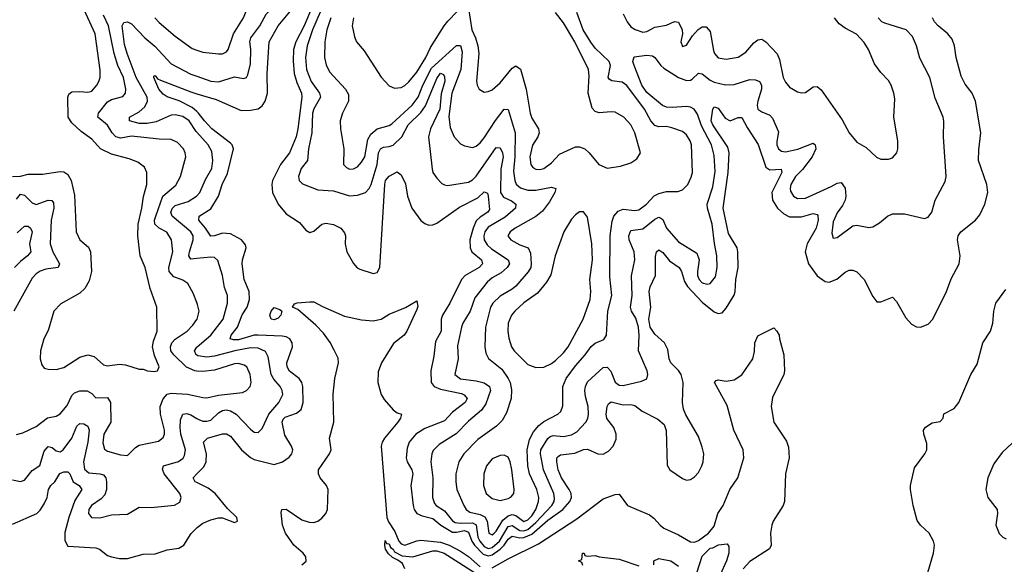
# Model space of a CAD drawing. Header units: inches. Extents: x 1245430 to 1420861, y 606325 to 671315.
# Tile 191 of 256: x 1379106 to 1384073, y 616773 to 619521. Entities that reach past the tile are written whole.
import ezdxf

# ---------------------------------------------------------------- set-up
doc = ezdxf.new("R2010")
doc.units = ezdxf.units.IN
doc.header["$MEASUREMENT"] = 0
doc.layers.add('B3671', color=7, linetype='Continuous')
doc.layers.add('B3681', color=7, linetype='Continuous')

msp = doc.modelspace()

# ---------------------------------------------------------------- linework, layer by layer
at = {"layer": 'B3671', "color": 5}
for points, elevation in [([(1379069.9, 618730.1), (1379110, 618731.3), (1379150, 618741.6), (1379222.3, 618742.3), (1379310, 618755.2), (1379330, 618753.4), (1379350, 618740.2), (1379366.4, 618710), (1379383.7, 618636.3), (1379391.9, 618450), (1379410, 618410.3), (1379453.3, 618373.3), (1379464.3, 618350), (1379467.9, 618250), (1379457, 618203), (1379435.6, 618164.4), (1379410, 618141.6), (1379313.2, 618086.8), (1379279.5, 618050), (1379250, 617953.2), (1379228.7, 617910), (1379212, 617850), (1379210.4, 617810), (1379219, 617779), (1379230, 617762), (1379250, 617757.1), (1379290, 617755.8), (1379330, 617765.8), (1379410, 617819.1), (1379450, 617830.3), (1379481.6, 617821.6), (1379530, 617779.6), (1379550, 617775.2), (1379610, 617782.6), (1379639.5, 617779.5), (1379710, 617758), (1379730, 617758), (1379751.3, 617750), (1379785.5, 617745.5), (1379800.9, 617750), (1379810.9, 617770), (1379785.9, 617825.9), (1379775.9, 617870), (1379781, 617899), (1379799.4, 617950), (1379798, 618070), (1379765.1, 618165.1), (1379739.4, 618270), (1379714.6, 618330), (1379702, 618430), (1379704.1, 618490), (1379722.6, 618570), (1379730.4, 618629.6), (1379747.6, 618690), (1379747.8, 618750), (1379736.8, 618776.8), (1379702.7, 618802.7), (1379659.1, 618819.1), (1379570, 618842.6), (1379514.5, 618870), (1379470, 618918.7), (1379417.4, 618957.4), (1379370, 618999.9), (1379351.5, 619030), (1379349.1, 619130), (1379354.9, 619145.1), (1379370, 619156.6), (1379410, 619159.5), (1379450, 619156.2), (1379470, 619161.3), (1379495.8, 619190), (1379505.6, 619210), (1379512.2, 619230), (1379512.7, 619267.3), (1379486.6, 619450), (1379424.1, 619590)], 780), ([(1380000, 618093.4), (1379981.4, 618141.4), (1379954.7, 618190), (1379930, 618206.5), (1379884, 618224), (1379860.9, 618250), (1379858.5, 618270), (1379878.7, 618350), (1379872.5, 618410), (1379848.6, 618448.6), (1379809.9, 618469.9), (1379788.6, 618490), (1379787.1, 618510), (1379792.5, 618530), (1379829.1, 618630), (1379894.5, 618685.5), (1379918.5, 618730), (1379944.8, 618830), (1379942, 618850), (1379932.3, 618870), (1379902.3, 618902.3), (1379870, 618916.5), (1379810, 618917.9), (1379670, 618934.1), (1379616.3, 618923.7), (1379590.8, 618930), (1379573.1, 618950), (1379549.6, 618989.6), (1379500.2, 619030), (1379504.5, 619050), (1379550, 619106), (1379570, 619117.8), (1379627, 619133), (1379639.6, 619150), (1379641.2, 619170), (1379629.9, 619230), (1379601.8, 619290), (1379582.8, 619350), (1379555.2, 619490), (1379530, 619543.9)], 760), ([(1379787.5, 619530), (1379810, 619506.4), (1379890, 619438.4), (1379976.3, 619376.3), (1380000, 619367.9)], 760), ([(1380000, 618953.8), (1379997.1, 618957.1), (1379961.9, 619010), (1379930, 619032.3), (1379890, 619040.8), (1379870, 619039.5), (1379794.2, 619005.8), (1379750, 618997.4), (1379710, 618997.1), (1379661.1, 619010), (1379661.1, 619030), (1379710, 619055.6), (1379737.7, 619082.3), (1379750.7, 619110), (1379749.5, 619130), (1379693.9, 619230), (1379647.9, 619350), (1379635.5, 619395.5), (1379622.7, 619490), (1379632.5, 619507.5), (1379650, 619511.1), (1379670, 619500.9), (1379738.3, 619430), (1379787.6, 619387.6), (1379870, 619297.9), (1379970, 619245.7), (1380000, 619235.5)], 740), ([(1380000, 619057.6), (1379977.3, 619077.3), (1379911.6, 619111.6), (1379850, 619132.2), (1379830, 619146), (1379809, 619170), (1379782.4, 619230), (1379783, 619237), (1379790, 619239.3), (1379802.2, 619222.2), (1379816.2, 619216.2), (1379970, 619156.6), (1380000, 619147.5)], 720), ([(1379090, 618615.6), (1379110, 618640.2), (1379130, 618635.5), (1379170, 618596.3), (1379190, 618588.3), (1379250, 618610.6), (1379268, 618608), (1379276.3, 618596.3), (1379279, 618570), (1379265.6, 618510), (1379261, 618390), (1379274.1, 618350), (1379308, 618290), (1379300.5, 618270), (1379238.2, 618261.8), (1379210, 618252.6), (1379190, 618238.5), (1379170, 618216.1), (1379077.3, 618050)], 760), ([(1380000, 618315.8), (1379970, 618312.8), (1379960.4, 618330), (1379962.7, 618350), (1379982.3, 618410), (1379980.8, 618430), (1379969.9, 618450), (1379874.9, 618530), (1379869.5, 618550), (1379877.9, 618570), (1379890, 618584.2), (1379956.4, 618603.6), (1379997.7, 618630), (1380000, 618632.6)], 740), ([(1379094.4, 618445.6), (1379130, 618479.8), (1379150, 618479), (1379160.7, 618470), (1379170.1, 618450.1), (1379155.7, 618390), (1379162.1, 618350), (1379146.6, 618330), (1379110, 618301.3), (1379079.7, 618270)], 740), ([(1380000, 617748.2), (1379990, 617749), (1379947.2, 617767.2), (1379883.4, 617830), (1379869.5, 617850), (1379866.8, 617870), (1379873.3, 617890), (1379891.1, 617908.9), (1379951.4, 617950), (1379979.9, 617980.1), (1380000, 618007.6)], 760), ([(1380000, 617828.3), (1379996.8, 617830), (1379987.5, 617850), (1380000, 617868.5)], 740), ([(1379090, 617428.1), (1379122.9, 617437.1), (1379190, 617468), (1379247.2, 617512.8), (1379290, 617520.6), (1379310, 617532.1), (1379345.9, 617574.1), (1379370, 617624.9), (1379382.4, 617637.6), (1379410, 617648), (1379447.7, 617647.7), (1379470, 617634.2), (1379490, 617612.6), (1379550, 617615.4), (1379564.8, 617590), (1379566.7, 617490), (1379531.7, 617430), (1379525.8, 617385.8), (1379534.2, 617354.2), (1379550, 617343.8), (1379615.1, 617324.9), (1379650, 617322.3), (1379690, 617362), (1379710, 617374.4), (1379806.2, 617393.9), (1379830, 617413.4), (1379837, 617430), (1379837.5, 617450), (1379817, 617530), (1379815.3, 617570), (1379830, 617608.3), (1379850, 617631.2), (1379870, 617637.1), (1379952.3, 617632.3), (1380000, 617621.3)], 760), ([(1379070, 617199.2), (1379110, 617190.3), (1379130, 617198), (1379170, 617246.9), (1379208.6, 617271.4), (1379230, 617344), (1379250, 617367.7), (1379270, 617361.7), (1379290, 617346.1), (1379310, 617340.5), (1379326, 617350), (1379370, 617409.3), (1379395.5, 617470), (1379410, 617483.2), (1379430, 617481.2), (1379450.6, 617470.6), (1379457.1, 617450), (1379450, 617390), (1379429.2, 617290), (1379433.8, 617253.8), (1379454.9, 617234.9), (1379510.1, 617230.1), (1379530, 617223.8), (1379540.5, 617210), (1379545.2, 617190), (1379544.2, 617150), (1379535.8, 617124.2), (1379517.2, 617102.8), (1379468.2, 617070), (1379455.3, 617050), (1379453.4, 617030), (1379468.2, 617010), (1379510, 617007.6), (1379570, 617022.8), (1379650, 617026.3), (1379710, 617061.3), (1379770, 617060.2), (1379887.8, 617072.2), (1379913.9, 617086.1), (1379921, 617110), (1379913.8, 617130), (1379835, 617230), (1379827.1, 617252.8), (1379831.1, 617270), (1379907.7, 617292.3), (1379931.6, 617308.4), (1379938.4, 617321.6), (1379942.4, 617350), (1379920.1, 617430), (1379916.4, 617463.5), (1379917.5, 617502.5), (1379929.4, 617530.6), (1379950, 617533.9), (1379970, 617527.2), (1380000, 617509.1)], 740), ([(1379070, 616975.5), (1379192.4, 617030), (1379210, 617046.8), (1379230, 617078.9), (1379244.9, 617110), (1379252.4, 617150), (1379263, 617170), (1379284.5, 617190), (1379308.9, 617231.1), (1379330, 617239.4), (1379350, 617240.1), (1379359.2, 617230), (1379375.9, 617190), (1379407.2, 617170), (1379419.8, 617150), (1379385.3, 617094.7), (1379354.9, 617010), (1379333.6, 616933.6), (1379333.4, 616893.4), (1379350, 616864.1), (1379490, 616855.7), (1379509.2, 616849.2), (1379550, 616817.8), (1379570, 616810.2), (1379610, 616802), (1379650, 616802), (1379730, 616823.9), (1379790, 616826), (1379850, 616845.6), (1379910, 616854.3), (1379934.7, 616870), (1379972.1, 616927.9), (1380000, 616956.7)], 720), ([(1380000, 617185.9), (1379991.9, 617190), (1379981.6, 617210), (1380000, 617229.1)], 720)]:
    msp.add_lwpolyline(points, dxfattribs=dict(at, elevation=elevation))
at = {"layer": 'B3681', "color": 5}
for points, elevation in [([(1380000, 619147.5), (1380097.6, 619117.7), (1380223.6, 619063.6), (1380270, 619064.1), (1380310, 619072.2), (1380330, 619087), (1380345.6, 619110), (1380356.3, 619150), (1380354.2, 619250), (1380364.9, 619410), (1380409.6, 619490.4), (1380470, 619560.4), (1380488.3, 619590), (1380495.3, 619610), (1380501.6, 619670), (1380497.1, 619710), (1380479.5, 619739.5), (1380435.9, 619775.9), (1380375.3, 619810), (1380361, 619830), (1380357.5, 619850), (1380366.5, 619893.5), (1380399, 619970), (1380405.5, 620000)], 720), ([(1380000, 619367.9), (1380030, 619357.3), (1380110, 619348.3), (1380130, 619349.2), (1380150, 619359.6), (1380158.8, 619370), (1380185, 619450), (1380235, 619530), (1380262, 619598), (1380294, 619650), (1380299.3, 619670), (1380293.8, 619690), (1380234, 619770), (1380204.3, 619870), (1380166.3, 619953.6), (1380164.2, 619970), (1380174.9, 620000)], 760), ([(1380000, 619235.5), (1380070, 619211.8), (1380110, 619206.8), (1380190, 619232.1), (1380236.1, 619223.9), (1380250, 619228.7), (1380257.6, 619242.4), (1380270, 619298), (1380272.3, 619370), (1380267.6, 619410), (1380272, 619430), (1380317.8, 619490), (1380350.3, 619549.7), (1380408.3, 619611.7), (1380425.4, 619650), (1380426.7, 619690), (1380418.5, 619710), (1380402.2, 619730), (1380322.5, 619790), (1380301.9, 619830), (1380290.8, 619910), (1380288.7, 620000)], 740), ([(1380661.2, 619650), (1380584, 619470), (1380556.7, 619390), (1380548.3, 619330), (1380553.4, 619270), (1380576.3, 619210), (1380619.5, 619150), (1380623.3, 619130), (1380590, 619070.8), (1380584, 619050), (1380580.3, 618950), (1380563.8, 618870), (1380558.7, 618810), (1380525.8, 618770), (1380512.3, 618730), (1380515.6, 618710), (1380533.1, 618693.1), (1380610, 618663.2), (1380690, 618656.8), (1380770, 618632.1), (1380810, 618635), (1380850.9, 618649.1), (1380869.8, 618670), (1380879, 618690), (1380909.5, 618790), (1380917.1, 618850), (1380926.5, 618870), (1380941.9, 618878.1), (1380970, 618880.5), (1380990, 618887.8), (1381034.9, 618930), (1381066.8, 618990), (1381130, 619052.4), (1381153.7, 619086.3), (1381210, 619223.9), (1381230, 619250.8), (1381243.8, 619243.8), (1381250, 619233), (1381250.4, 619210.4), (1381232.6, 619147.4), (1381226.1, 619070), (1381179.3, 618970), (1381169.3, 618929.3), (1381186.6, 618766.6), (1381191.4, 618750), (1381210, 618721.3), (1381235.4, 618695.4), (1381250, 618687.1), (1381265.1, 618685.1), (1381370, 618702.1), (1381390, 618712.9), (1381410, 618731.6), (1381510, 618877.1), (1381530, 618874.2), (1381542, 618850), (1381545.8, 618830), (1381533.9, 618766.1), (1381531.7, 618650), (1381546.3, 618626.3), (1381587.5, 618607.5), (1381608.7, 618590), (1381608.1, 618570), (1381554.8, 618525.2), (1381470, 618474.5), (1381452.4, 618450), (1381447.8, 618430), (1381450.1, 618410), (1381464.6, 618384.6), (1381485.7, 618365.7), (1381570.2, 618310), (1381577.4, 618290), (1381565.1, 618270), (1381535.7, 618244.3), (1381490, 618218.7), (1381463.9, 618196.1), (1381402.8, 618117.2), (1381378.8, 618050), (1381342, 617990), (1381335.3, 617970), (1381315.3, 617875.3), (1381319.2, 617810), (1381302, 617730), (1381329.7, 617709.7), (1381410, 617699.1), (1381450, 617689.1), (1381476.6, 617670), (1381481, 617650), (1381457.9, 617582.1), (1381435.9, 617550), (1381370, 617495.4), (1381309, 617431), (1381221.7, 617378.3), (1381192.5, 617347.5), (1381185.4, 617330), (1381180.8, 617290), (1381190.6, 617210), (1381189, 617110), (1381199.5, 617079.5), (1381207, 617070), (1381250, 617042.9), (1381290, 616992.4), (1381303.6, 616983.6), (1381330, 616980.2), (1381390, 616982.9), (1381410, 616972.2), (1381418.2, 616910), (1381427.5, 616890), (1381450, 616862.1), (1381470, 616852.7), (1381490, 616858), (1381526.5, 616890), (1381570, 616963.1), (1381590, 616969.2), (1381630, 616944), (1381650, 616942), (1381670, 616949), (1381710, 616983.3), (1381790.7, 617070), (1381802.5, 617090), (1381805, 617105), (1381801.7, 617130), (1381749.2, 617250), (1381733.9, 617330), (1381734.8, 617350), (1381770, 617408.3), (1381782.2, 617417.8), (1381797.3, 617422.7), (1381850, 617417.7), (1381890, 617426.1), (1381917.8, 617442.2), (1381962.4, 617490), (1381972, 617508), (1381976.1, 617530), (1381973.8, 617570), (1381960, 617620), (1381957.2, 617650), (1381959.9, 617670), (1381970, 617693.4), (1382050, 617765.7), (1382070, 617767.7), (1382087.7, 617747.7), (1382110, 617691.4), (1382130, 617677.7), (1382150, 617675.8), (1382243.6, 617696.4), (1382270.8, 617709.2), (1382275, 617730), (1382271.5, 617750), (1382228.5, 617850), (1382232.2, 617927.8), (1382228.4, 617970), (1382214.8, 618014.8), (1382193.1, 618050), (1382187, 618070), (1382196.1, 618130), (1382192.1, 618227.9), (1382209.8, 618310), (1382205.6, 618350), (1382181.1, 618410), (1382179.4, 618430), (1382190, 618456.6), (1382250, 618466.1), (1382310, 618514.7), (1382330, 618524.2), (1382340.4, 618520.4), (1382350, 618513.1), (1382369.5, 618470), (1382430, 618400.2), (1382522.6, 618342.6), (1382533.5, 618310), (1382525.7, 618250), (1382526.5, 618230), (1382534.8, 618210), (1382550, 618193.7), (1382574, 618186), (1382590, 618190.2), (1382616.1, 618223.9), (1382624.9, 618270), (1382623.5, 618330), (1382611.2, 618391.2), (1382600.4, 618490), (1382576, 618570), (1382574.7, 618590), (1382602.4, 618677.6), (1382614.5, 618754.5), (1382610, 618836), (1382596.9, 618890), (1382546.2, 618986.2), (1382525.2, 619045.2), (1382508.3, 619070), (1382490, 619080.1), (1382470, 619083.6), (1382397.4, 619077.4), (1382370, 619079.9), (1382348.9, 619088.9), (1382270, 619154.6), (1382245.7, 619190), (1382205.7, 619290), (1382200.3, 619310), (1382206.9, 619333.1), (1382270, 619341.9), (1382298.1, 619338.1), (1382310, 619330.9), (1382340.3, 619290), (1382356.3, 619276.3), (1382430, 619229.2), (1382470, 619214.1), (1382490, 619215.7), (1382499, 619221), (1382530, 619251), (1382550, 619248.2), (1382590, 619216.6), (1382610, 619206.7), (1382666.8, 619193.2), (1382710, 619194.8), (1382790, 619219.3), (1382818, 619218), (1382838.3, 619210), (1382849.3, 619190), (1382848.8, 619170), (1382829.2, 619110), (1382826.4, 619090), (1382829.6, 619070), (1382850, 619055.5), (1382890, 619040.2), (1382903.6, 619023.6), (1382934.8, 618954.8), (1382926.4, 618906.4), (1382926.2, 618890), (1382933.7, 618870), (1382950, 618857.5), (1382970, 618854.1), (1383032.1, 618867.9), (1383110, 618898.8), (1383119.7, 618890), (1383122.8, 618870), (1383104.5, 618830), (1383054.8, 618765.2), (1383020.7, 618730), (1382996.8, 618690), (1382992.6, 618670), (1382995.3, 618655.3), (1383010, 618630.2), (1383030, 618619.5), (1383070, 618621.1), (1383200.8, 618679.2), (1383230, 618696.2), (1383250, 618699.6), (1383270, 618670.5), (1383273.3, 618630), (1383270.1, 618609.9), (1383256.9, 618583.1), (1383230, 618546), (1383210, 618500.9), (1383203.5, 618443.5), (1383210, 618419.1), (1383230, 618422), (1383310, 618481.5), (1383330, 618484.4), (1383390, 618472.9), (1383410, 618476), (1383444.2, 618495.8), (1383483.6, 618530), (1383510, 618541.8), (1383570, 618542.2), (1383670, 618517.6), (1383690, 618524.9), (1383708, 618550), (1383724.2, 618610), (1383774.8, 618705.2), (1383780.4, 618730), (1383766.2, 618930), (1383768.3, 619008.3), (1383765.1, 619030), (1383725, 619125), (1383698.5, 619230), (1383647.8, 619327.8), (1383629.8, 619389.8), (1383610, 619436.2), (1383577.6, 619470), (1383470, 619502.9), (1383455.5, 619510), (1383437.1, 619530)], 740), ([(1380590, 619605.7), (1380540.9, 619490), (1380498.8, 619410), (1380487.2, 619370), (1380485.6, 619314.4), (1380491.8, 619250), (1380504.1, 619204.1), (1380527.9, 619150), (1380530.4, 619130), (1380510.3, 618969.7), (1380500.8, 618930), (1380467.8, 618850), (1380421.6, 618790), (1380381.8, 618710), (1380378.2, 618690), (1380381.3, 618650), (1380409.8, 618589.8), (1380450, 618541.9), (1380517.6, 618497.6), (1380550, 618459.6), (1380570, 618447.3), (1380590, 618454), (1380630, 618488.6), (1380650, 618494.8), (1380690, 618487.8), (1380727.1, 618470), (1380745.7, 618445.7), (1380749.5, 618430), (1380748, 618390), (1380756.8, 618350), (1380790, 618291.4), (1380809.6, 618269.6), (1380822.8, 618262.8), (1380890, 618241), (1380910, 618245.6), (1380923, 618270), (1380948.4, 618690), (1380952.4, 618710), (1380970, 618732.2), (1381010, 618754.3), (1381030, 618739), (1381052.5, 618692.4), (1381062.2, 618630), (1381085.3, 618570), (1381130, 618508), (1381150, 618492.3), (1381170, 618484.2), (1381190, 618485.4), (1381210, 618494.4), (1381324.7, 618575.3), (1381417.1, 618622.9), (1381450, 618652.6), (1381465.9, 618645.9), (1381470, 618631), (1381476, 618564), (1381468.8, 618550), (1381430, 618525.5), (1381410, 618506.7), (1381393.6, 618470), (1381376.4, 618410), (1381379.2, 618370), (1381387.8, 618350), (1381436.6, 618310), (1381441.3, 618290), (1381424.7, 618270), (1381354.2, 618230), (1381335.7, 618210), (1381275.6, 618090), (1381238.9, 618030), (1381231.8, 618010), (1381233.2, 617950), (1381203.3, 617896.7), (1381196, 617824), (1381181.2, 617750), (1381182.6, 617690), (1381197.1, 617670), (1381230, 617656.1), (1381334.6, 617634.6), (1381348.9, 617628.9), (1381363.7, 617610), (1381353.8, 617590), (1381290, 617540.4), (1381250, 617496.7), (1381150, 617458.5), (1381104.4, 617430), (1381071.3, 617390), (1381060.9, 617359.1), (1381056.6, 617310), (1381061.5, 617290), (1381084.8, 617250), (1381089.2, 617230), (1381079.6, 617170), (1381091, 617070), (1381095.7, 617050), (1381110.1, 617030), (1381137.5, 617017.5), (1381190, 617003.9), (1381230.5, 616970), (1381290, 616935.2), (1381310, 616934.6), (1381350, 616943.5), (1381370, 616936), (1381386.5, 616890), (1381400.8, 616870), (1381444.8, 616824.8), (1381470, 616815.8), (1381490, 616821.3), (1381530.8, 616849.2), (1381551, 616870), (1381570, 616899.2), (1381590, 616915.2), (1381630, 616907.2), (1381650, 616908.3), (1381690, 616925.7), (1381770, 616995.1), (1381845.9, 617050), (1381881.6, 617090), (1381889.5, 617110), (1381887.7, 617130), (1381878.2, 617150), (1381839, 617210), (1381823, 617250), (1381815.8, 617290), (1381816.8, 617310), (1381822.2, 617317.8), (1381834.2, 617325.8), (1381906.1, 617333.9), (1381950, 617352.3), (1381970, 617354.8), (1382023.7, 617330), (1382050, 617329.6), (1382076.5, 617343.5), (1382100.2, 617370), (1382115, 617405), (1382115.9, 617430), (1382104, 617464), (1382068.8, 617508.8), (1382064.8, 617530), (1382070.4, 617569.6), (1382076.8, 617583.2), (1382090, 617593.6), (1382150, 617577.2), (1382190, 617579.8), (1382210, 617574.1), (1382246.4, 617546.4), (1382325.2, 617505.2), (1382357.7, 617477.7), (1382368.2, 617448.2), (1382373.3, 617273.3), (1382385.3, 617250), (1382450, 617205.2), (1382470, 617198.3), (1382490, 617200.9), (1382510, 617214.3), (1382530, 617236.9), (1382548.2, 617270), (1382553.9, 617290), (1382557, 617330), (1382550, 617364.5), (1382530, 617418.3), (1382467, 617527), (1382455.1, 617555.1), (1382450.4, 617590.3), (1382453.9, 617690), (1382442.6, 617730), (1382430, 617750.5), (1382390.5, 617790), (1382382.5, 617810), (1382376.8, 617856.8), (1382359.4, 617890), (1382310, 617934.8), (1382286.8, 617970), (1382280.4, 618010), (1382289.9, 618070.1), (1382281.1, 618150), (1382286.8, 618173.2), (1382313.8, 618230), (1382314.5, 618325.5), (1382319.3, 618350), (1382330, 618360.7), (1382350, 618346.7), (1382384.8, 618304.8), (1382433, 618270), (1382445.7, 618250), (1382459.6, 618199.6), (1382475.5, 618175.5), (1382550, 618095.7), (1382610, 618046.3), (1382630, 618038.4), (1382650, 618042.8), (1382670, 618066), (1382710, 618130.4), (1382715.9, 618150), (1382719.7, 618210), (1382730.3, 618270), (1382729.9, 618349.9), (1382725.3, 618370), (1382682.6, 618442.6), (1382654.8, 618570), (1382680.2, 618750), (1382686, 618850), (1382677.9, 618877.9), (1382602.6, 618990), (1382595.3, 619010), (1382602.2, 619070), (1382610, 619081.3), (1382630, 619074.3), (1382664.5, 619024.5), (1382690, 619010.2), (1382730, 619027.6), (1382750, 619026.9), (1382776.6, 618976.6), (1382832.2, 618892.2), (1382870, 618776.6), (1382890, 618763.4), (1382947.6, 618767.6), (1382951.5, 618750), (1382901.1, 618650), (1382904.2, 618610), (1382930, 618569.5), (1382960.8, 618540.8), (1382990, 618526.5), (1383050, 618527.2), (1383110, 618543.8), (1383130, 618538.2), (1383133.2, 618533.2), (1383134.7, 618510), (1383125, 618470), (1383078.3, 618390), (1383068.3, 618350), (1383085.3, 618290), (1383130, 618228.5), (1383170, 618200.2), (1383190, 618197.2), (1383227.9, 618212.1), (1383270, 618247.1), (1383290, 618256.5), (1383310, 618257.6), (1383329.4, 618249.4), (1383366.7, 618210), (1383410, 618124), (1383430, 618097.3), (1383450, 618097.1), (1383510, 618120.7), (1383530, 618098.8), (1383576.9, 618016.9), (1383605.6, 617985.6), (1383630, 617971.7), (1383650, 617968.9), (1383690, 617985.3), (1383713.3, 618010), (1383781.7, 618150), (1383805.8, 618214.2), (1383846.4, 618290), (1383850.8, 618329.2), (1383837.3, 618410), (1383840.7, 618430), (1383853.3, 618450), (1383927.7, 618510), (1383950, 618536.5), (1383975.4, 618590), (1383989.8, 618650), (1383985.3, 618690), (1383943.9, 618810), (1383944.5, 618864.5), (1383954.8, 618950), (1383927.3, 619110), (1383911.6, 619150), (1383876, 619196), (1383856.3, 619236.3), (1383830.8, 619330), (1383821.6, 619390), (1383810, 619423.5), (1383789.2, 619450), (1383740.2, 619490), (1383721.7, 619510), (1383710.8, 619530)], 720), ([(1381370, 619578), (1381386.5, 619470), (1381406.5, 619430), (1381418, 619390), (1381421.9, 619350), (1381410.2, 619210.2), (1381413.4, 619190), (1381424.9, 619170), (1381450, 619156), (1381470, 619158.6), (1381490, 619167.8), (1381530, 619203.2), (1381590, 619276.5), (1381610, 619288.2), (1381632, 619272), (1381661.7, 619170), (1381680.8, 619050), (1381690, 619024), (1381723.8, 618970), (1381727.5, 618950), (1381720.2, 618930), (1381692.8, 618887.2), (1381679.8, 618830), (1381684.6, 618790), (1381695.2, 618775.2), (1381710, 618766.4), (1381730, 618765), (1381750, 618770.1), (1381790, 618798.6), (1381830, 618842.6), (1381910, 618880.2), (1381930, 618880.2), (1381956.5, 618870), (1381979.6, 618850), (1382028.2, 618790), (1382070, 618771.8), (1382138, 618782), (1382190, 618798.7), (1382220.4, 618819.6), (1382238.7, 618850), (1382209, 618950), (1382189, 618990), (1382154, 619030), (1382110, 619055), (1382090, 619057), (1382030, 619050.5), (1382010, 619057.8), (1381994.6, 619074.6), (1381974.1, 619150), (1381978.5, 619238.5), (1381975.4, 619270), (1381906.1, 619410), (1381850, 619505), (1381810, 619557.4)], 780), ([(1380675.7, 619530), (1380655.9, 619470), (1380646, 619410), (1380643.5, 619330), (1380653.3, 619293.3), (1380670, 619258.3), (1380750.5, 619170.6), (1380764.4, 619144.4), (1380765.7, 619110), (1380735.4, 619050), (1380723.2, 619010), (1380724.2, 618970), (1380740.8, 618870), (1380740.3, 618790), (1380755.1, 618775.1), (1380770, 618767.5), (1380790, 618767.8), (1380810, 618779.4), (1380830, 618801.7), (1380846.9, 618830), (1380863.4, 618916.6), (1380877.2, 618942.8), (1380910, 618970.1), (1380970, 618987.3), (1380983.6, 618996.4), (1381087.1, 619090), (1381116, 619130), (1381139.8, 619190), (1381183.2, 619276.8), (1381310, 619391.7), (1381330, 619391.1), (1381338.3, 619358.3), (1381332.2, 619270), (1381286.7, 619150), (1381272.1, 619032.1), (1381278, 618978), (1381298.6, 618930), (1381330, 618894.3), (1381350, 618884), (1381390, 618876.9), (1381410, 618883.5), (1381430, 618899.4), (1381450, 618925.7), (1381506.9, 619013.1), (1381550, 619069.1), (1381570, 619068.7), (1381605.8, 618950), (1381603.8, 618830), (1381597.1, 618757.1), (1381603.6, 618710), (1381611.7, 618691.7), (1381632.5, 618672.5), (1381670, 618660.3), (1381710, 618660.5), (1381790, 618676.2), (1381810.3, 618670), (1381805.3, 618650), (1381778.5, 618601.5), (1381744.5, 618555.5), (1381710, 618527.9), (1381606.5, 618470), (1381580.7, 618450), (1381569.3, 618430), (1381584.4, 618410), (1381630, 618385.6), (1381672.3, 618370), (1381683.6, 618343.6), (1381687.2, 618290), (1381684.2, 618270), (1381671.6, 618248.4), (1381610, 618177.2), (1381590, 618160.7), (1381530, 618126.1), (1381493.9, 618090), (1381481.8, 618070), (1381456.4, 617970), (1381453.5, 617870), (1381457.9, 617837.9), (1381471.6, 617811.6), (1381538.1, 617758.1), (1381571.4, 617710), (1381580.1, 617690), (1381587.3, 617652.7), (1381585.1, 617610), (1381562, 617538), (1381541, 617499), (1381512.3, 617470), (1381417.9, 617402.1), (1381347.2, 617330), (1381322, 617290), (1381306.7, 617230), (1381306, 617190), (1381312.4, 617150), (1381347.1, 617070), (1381359.5, 617050), (1381376.4, 617036.4), (1381430, 617024.8), (1381452.2, 617012.2), (1381463.9, 616990), (1381473.6, 616930), (1381490, 616921.5), (1381499.2, 616930), (1381510, 616940.1), (1381544.2, 616995.8), (1381570, 617018.4), (1381590, 617024.5), (1381610, 617019.9), (1381650, 616988.9), (1381670, 616997.1), (1381690, 617018.2), (1381709.6, 617050), (1381724.1, 617090), (1381724.9, 617110), (1381715.3, 617150), (1381678.5, 617230), (1381669.9, 617269.9), (1381665.6, 617350), (1381677.9, 617402.1), (1381699.2, 617440.8), (1381725.7, 617474.3), (1381750, 617493.7), (1381821.5, 617530), (1381835.9, 617544.1), (1381847, 617573), (1381847.1, 617670), (1381863.6, 617710), (1381910, 617775.3), (1381959.5, 617830), (1381990, 617872.2), (1382010, 617889.3), (1382052.5, 617907.5), (1382066, 617930), (1382072.6, 618050), (1382093.4, 618130), (1382083.6, 618223.6), (1382085.3, 618430), (1382095.1, 618504.9), (1382103.4, 618530), (1382125.1, 618554.9), (1382150, 618564.5), (1382210, 618558.4), (1382230, 618562), (1382268.2, 618590), (1382307.7, 618632.3), (1382330, 618644.8), (1382370, 618653.5), (1382426.4, 618653.6), (1382450, 618662.7), (1382476.4, 618690), (1382493.8, 618726.2), (1382499.8, 618750), (1382495.4, 618890), (1382488.9, 618910), (1382470, 618940.9), (1382450, 618956.2), (1382396.2, 618976.2), (1382370, 618981.6), (1382330, 618981), (1382310, 618986.9), (1382290.9, 619010.9), (1382257.5, 619070), (1382170, 619189), (1382146.1, 619206.1), (1382092.7, 619212.7), (1382080.4, 619220.4), (1382074.6, 619230), (1382086, 619290), (1382079.4, 619310), (1382010, 619378.2), (1381987.7, 619407.7), (1381948.8, 619470), (1381917.1, 619557.1)], 760), ([(1380790.1, 619530), (1380784.3, 619490), (1380795.3, 619435.3), (1380806.3, 619410), (1380844.3, 619364.3), (1380930, 619230.5), (1380970, 619187.2), (1380996.5, 619176.5), (1381030, 619179.1), (1381050, 619189.2), (1381070, 619208.1), (1381110, 619256.9), (1381155.5, 619330), (1381178.8, 619381.2), (1381247.8, 619490), (1381265.6, 619514.4), (1381315.3, 619564.7)], 780), ([(1382151.2, 619551.2), (1382171, 619510), (1382190, 619485.6), (1382211.2, 619471.2), (1382250, 619459), (1382270, 619461.8), (1382310, 619483), (1382370, 619493.7), (1382410, 619512.1), (1382429, 619509), (1382447.9, 619470), (1382449.2, 619450), (1382442, 619410), (1382450, 619385.5), (1382470, 619393), (1382501.1, 619439), (1382529.1, 619470.9), (1382550, 619485.2), (1382570, 619484.5), (1382590, 619462.4), (1382605.7, 619365.7), (1382611.2, 619350), (1382630, 619329.4), (1382670, 619322), (1382730, 619332.1), (1382770, 619357.3), (1382810, 619405.2), (1382830, 619419.6), (1382850, 619422.6), (1382870.4, 619410), (1382928.1, 619348.1), (1382939.5, 619319.5), (1382958.3, 619230), (1382970, 619206), (1382990, 619181.3), (1383030, 619157), (1383050, 619151.8), (1383070, 619153.7), (1383110, 619182), (1383130, 619183.7), (1383150, 619166.7), (1383255.5, 619015.5), (1383290, 618950.4), (1383330, 618902.4), (1383376.3, 618876.3), (1383427.9, 618827.9), (1383450, 618817.1), (1383490, 618818), (1383510, 618824.9), (1383532, 618850), (1383537, 618870), (1383536.2, 618910), (1383516.4, 619030), (1383521.1, 619121.1), (1383516.8, 619150), (1383502.2, 619190), (1383490, 619213.6), (1383450, 619254), (1383418.4, 619298.4), (1383388.6, 619370), (1383366.7, 619406.7), (1383328.3, 619448.3), (1383270, 619478.8), (1383240.5, 619500.5), (1383216.2, 619530)], 760), ([(1380000, 617229.1), (1380034.8, 617265.2), (1380047.2, 617290), (1380048.3, 617330), (1380033.8, 617390), (1380054, 617410), (1380130, 617431.9), (1380150, 617431.5), (1380170, 617419), (1380225.2, 617350), (1380270, 617312.8), (1380290, 617302.5), (1380390, 617277.2), (1380432.6, 617290), (1380466.5, 617313.5), (1380478.5, 617330), (1380484, 617350), (1380478.4, 617370), (1380443.9, 617423.9), (1380429.9, 617490.1), (1380435.2, 617504.8), (1380445.2, 617514.8), (1380503.6, 617536.4), (1380525.8, 617554.2), (1380537.3, 617590), (1380535.4, 617670), (1380529.9, 617690), (1380517, 617710), (1380467.9, 617747.9), (1380455.5, 617770), (1380453.9, 617790), (1380482.2, 617870), (1380480.2, 617890), (1380469, 617910), (1380450, 617921.3), (1380430, 617924.8), (1380310.1, 617929.9), (1380290, 617928.7), (1380210, 617905), (1380185, 617905), (1380168.7, 617910), (1380173.2, 617930), (1380204.9, 617970), (1380228.1, 618031.9), (1380254.8, 618070), (1380266.4, 618110), (1380264, 618150), (1380239.2, 618210), (1380228.8, 618290), (1380229.9, 618310), (1380248.6, 618370), (1380245.2, 618385.2), (1380225.8, 618410), (1380170, 618440.6), (1380130, 618443.2), (1380090, 618429.9), (1380070, 618429.2), (1380044, 618470), (1380009.8, 618510.2), (1380011.8, 618530), (1380070, 618566.4), (1380109.5, 618630), (1380128, 618690), (1380155.1, 618744.9), (1380185.6, 618870), (1380178.4, 618890), (1380170, 618898.8), (1380075.6, 618970), (1380038.1, 619010), (1380008.7, 619050), (1380000, 619057.6)], 720), ([(1380000, 618632.6), (1380015.6, 618650), (1380044.4, 618715.6), (1380075.7, 618770), (1380081.3, 618810), (1380076.1, 618856.1), (1380057.1, 618890), (1380000, 618953.8)], 740), ([(1380000, 617868.5), (1380001, 617870), (1380070.9, 617930), (1380132.2, 618010), (1380155.6, 618090), (1380155.2, 618130), (1380139.9, 618170), (1380129.9, 618230), (1380106, 618306), (1380090, 618320.9), (1380070, 618322.6), (1380000, 618315.8)], 740), ([(1383688, 616732), (1383716, 616830), (1383720.4, 616870), (1383716.2, 616890), (1383694.9, 616930), (1383650, 616971), (1383633.9, 616993.9), (1383613.8, 617070), (1383600.6, 617150), (1383600.4, 617170), (1383620.8, 617259.2), (1383672.2, 617330), (1383682, 617350), (1383682.6, 617382.6), (1383667, 617430), (1383666, 617450), (1383675.5, 617464.5), (1383710, 617487.7), (1383750, 617493.4), (1383764.5, 617510), (1383768.2, 617531.8), (1383820.3, 617559.7), (1383844.7, 617590), (1383904.6, 617730), (1383936.8, 617783.2), (1383965.6, 617890), (1384003.1, 617950), (1384015.7, 617990), (1384019.9, 618050), (1384030.8, 618090), (1384080.8, 618159.2)], 680), ([(1380000, 618007.6), (1380001.7, 618010), (1380011.2, 618050), (1380003.7, 618083.7), (1380000, 618093.4)], 760), ([(1380530, 616770.4), (1380550.8, 616789.2), (1380549.7, 616810), (1380536.8, 616830), (1380489.4, 616869.4), (1380447.2, 616930), (1380432.2, 616970), (1380425.6, 617034.4), (1380429.3, 617050), (1380450, 617051.6), (1380530, 616996.8), (1380566, 616986), (1380590, 616984.3), (1380610, 616990.8), (1380630, 617005.4), (1380651.2, 617030), (1380659.9, 617050), (1380662.4, 617150), (1380654.2, 617170), (1380622.3, 617210), (1380613.1, 617230), (1380613.4, 617250), (1380669.2, 617330), (1380677.5, 617350), (1380669.2, 617410), (1380690.4, 617490), (1380687.9, 617632.1), (1380695.8, 617710), (1380715.4, 617790), (1380712.4, 617812.4), (1380693.4, 617853.4), (1380672.9, 617892.9), (1380638.9, 617938.9), (1380600.1, 617980.1), (1380510, 618058.2), (1380482.7, 618070), (1380493.3, 618086.7), (1380506.9, 618093.1), (1380570, 618098.1), (1380590, 618097.5), (1380633.2, 618073.2), (1380745.8, 618025.8), (1380830, 618006.2), (1380890, 618001.9), (1380930, 618010.1), (1380970, 618034.5), (1381051.9, 618068.1), (1381110, 618102), (1381114.5, 618074.5), (1381110, 618058), (1381058.6, 617950), (1381045.7, 617930), (1380992.9, 617887.1), (1380932.2, 617790), (1380915.1, 617744.8), (1380913.9, 617690), (1380930.4, 617630), (1380945.3, 617605.3), (1380990, 617552), (1381010, 617537.7), (1381033.2, 617530), (1381027.2, 617510), (1381013.6, 617490), (1380946.5, 617410), (1380934.9, 617390), (1380930.3, 617370), (1380958, 617010), (1380966.7, 616986.7), (1380999.4, 616939.4), (1381018.3, 616890), (1381030, 616876.4), (1381050, 616870.3), (1381110, 616892.3), (1381130, 616895), (1381230, 616885.3), (1381272.6, 616870), (1381330, 616839.9), (1381370, 616813.1), (1381430, 616760.3)], 680), ([(1381490, 616755.9), (1381570, 616801.1), (1381722.9, 616877.1), (1381917.7, 617002.3), (1382050, 617104.2), (1382110, 617125.2), (1382130, 617127.4), (1382171.8, 617070), (1382282.9, 617022.9), (1382305.9, 617005.9), (1382337.2, 616970), (1382355.8, 616955.8), (1382430, 616922.5), (1382490, 616886.9), (1382510, 616885.1), (1382530, 616894), (1382581.5, 616930), (1382610, 616964.8), (1382628.8, 617030), (1382654.6, 617070), (1382689.6, 617150), (1382729.1, 617210), (1382758.9, 617310), (1382755.3, 617350), (1382709.1, 617450), (1382674.9, 617574.9), (1382611.6, 617690), (1382619.3, 617700.7), (1382630, 617703.1), (1382670, 617696.9), (1382710, 617703.9), (1382750, 617728.7), (1382805.3, 617810), (1382813.2, 617846.8), (1382814.2, 617890), (1382830, 617925.7), (1382910, 617966), (1382926, 617950), (1382937.3, 617930), (1382938.8, 617910), (1382961.1, 617830), (1382965.3, 617750), (1382960.6, 617730), (1382904.5, 617615.5), (1382896.7, 617570), (1382910.1, 617490), (1382974.8, 617394.8), (1382984.2, 617364.2), (1382988.4, 617310), (1382969.2, 617229.2), (1382965.1, 617090), (1382958.3, 617070), (1382907.3, 616990), (1382900.1, 616970), (1382893.8, 616930), (1382897.6, 616870), (1382889.5, 616850.5), (1382790, 616787.9), (1382755.3, 616750)], 680), ([(1380000, 617509.1), (1380010, 617503.1), (1380030, 617495.9), (1380050, 617494.8), (1380070, 617499.8), (1380110, 617537), (1380130, 617549.1), (1380150, 617551.8), (1380170, 617546.8), (1380198.7, 617530), (1380270, 617454.9), (1380290, 617439.6), (1380310, 617438.5), (1380330, 617459), (1380362.8, 617530), (1380413.6, 617590), (1380433.2, 617630), (1380431.2, 617650), (1380419.9, 617670), (1380387.9, 617707.9), (1380375.8, 617730), (1380359.4, 617819.4), (1380346.5, 617846.5), (1380310, 617864.5), (1380270, 617865), (1380191.4, 617850), (1380090, 617822.5), (1380050, 617817.8), (1380005.4, 617825.4), (1380000, 617828.3)], 740), ([(1380000, 617621.3), (1380030, 617614.4), (1380050, 617613.9), (1380110, 617626.7), (1380230, 617639.8), (1380250.5, 617649.5), (1380269.8, 617670), (1380274.2, 617690), (1380269.9, 617730), (1380252.2, 617770), (1380238.6, 617778.6), (1380210, 617785.7), (1380190, 617784.9), (1380090, 617751.9), (1380030, 617745.6), (1380000, 617748.2)], 760), ([(1384114.8, 617385.2), (1384062, 617338), (1384020.8, 617279.2), (1383990.1, 617209.9), (1383979.8, 617150), (1383990.7, 617110.7), (1384038, 617050), (1384039.7, 617030), (1384030.9, 616970), (1384048.1, 616928.1), (1384066.7, 616910), (1384082.4, 616902.4)], 680), ([(1380000, 616956.7), (1380001.6, 616958.4), (1380030, 616980.2), (1380070, 616998), (1380110, 617008.3), (1380130, 617008.2), (1380190, 616984.7), (1380206, 616990), (1380201.7, 617010), (1380154, 617054), (1380093, 617130), (1380056.8, 617156.9), (1380000, 617185.9)], 720), ([(1381048.7, 616750), (1381036.9, 616776.9), (1381014.7, 616794.7), (1380987.3, 616807.3), (1380966.7, 616826.7), (1380952.6, 616850), (1380947.7, 616867.7), (1380950, 616894), (1380957.3, 616877.3), (1380970, 616876), (1380977.1, 616857.1), (1380990, 616848.9), (1380996.4, 616836.4), (1381035.3, 616815.3), (1381090, 616810.1), (1381190, 616840.3), (1381210, 616841.1), (1381247.6, 616830), (1381419.7, 616719.7)], 660), ([(1382522.7, 616730), (1382550, 616814.9), (1382590, 616853.8), (1382603.8, 616856.2), (1382632.1, 616872.1), (1382676, 616876), (1382683.6, 616863.6), (1382683, 616830), (1382672.6, 616790), (1382639.6, 616720.4)], 660), ([(1381947.3, 616767.3), (1381942, 616782), (1381926, 616790), (1381942, 616798), (1381946, 616830), (1381954, 616830), (1381958, 616818), (1381970, 616814), (1382010, 616818), (1382030, 616811), (1382130, 616798.8), (1382230, 616764.7)], 660), ([(1382306, 616770), (1382306, 616790), (1382330, 616802), (1382391.3, 616790), (1382430, 616764)], 660)]:
    msp.add_lwpolyline(points, dxfattribs=dict(at, elevation=elevation))
for points, elevation in [([(1381950, 618551.5), (1381930, 618551.2), (1381910, 618536.9), (1381890, 618514.7), (1381851.3, 618450), (1381807.1, 618330), (1381785.7, 618234.3), (1381763.9, 618196.1), (1381719.3, 618140.7), (1381650, 618091.9), (1381603.8, 618050), (1381588, 618030), (1381571.4, 617990), (1381568.4, 617950), (1381573.4, 617913.4), (1381587, 617870), (1381600.7, 617850), (1381670, 617781.8), (1381710, 617766.7), (1381750, 617768.4), (1381790, 617786.3), (1381810, 617801.3), (1381850, 617839.8), (1381873.7, 617870), (1381949.3, 618010), (1381984.7, 618110), (1381987.8, 618150), (1381981.9, 618210), (1381996.6, 618310), (1381993.1, 618390), (1381970, 618525.2)], 780), ([(1380390, 618006.9), (1380375.1, 618010), (1380368.4, 618030), (1380374.7, 618050), (1380390, 618068.8), (1380419.2, 618059.2), (1380428.4, 618050), (1380423, 618030), (1380410, 618015.9)], 680), ([(1381550, 617323.5), (1381530, 617322.3), (1381490, 617305.6), (1381461.4, 617270), (1381447.5, 617230), (1381445.5, 617170), (1381460.2, 617130), (1381490, 617105), (1381530, 617095), (1381570, 617105.4), (1381585.9, 617114.1), (1381599.2, 617130), (1381601.1, 617150), (1381589.9, 617250), (1381580.5, 617290), (1381570, 617313.3)], 780)]:
    msp.add_lwpolyline(points, close=True, dxfattribs=dict(at, elevation=elevation))

doc.saveas('drawing.dxf')
